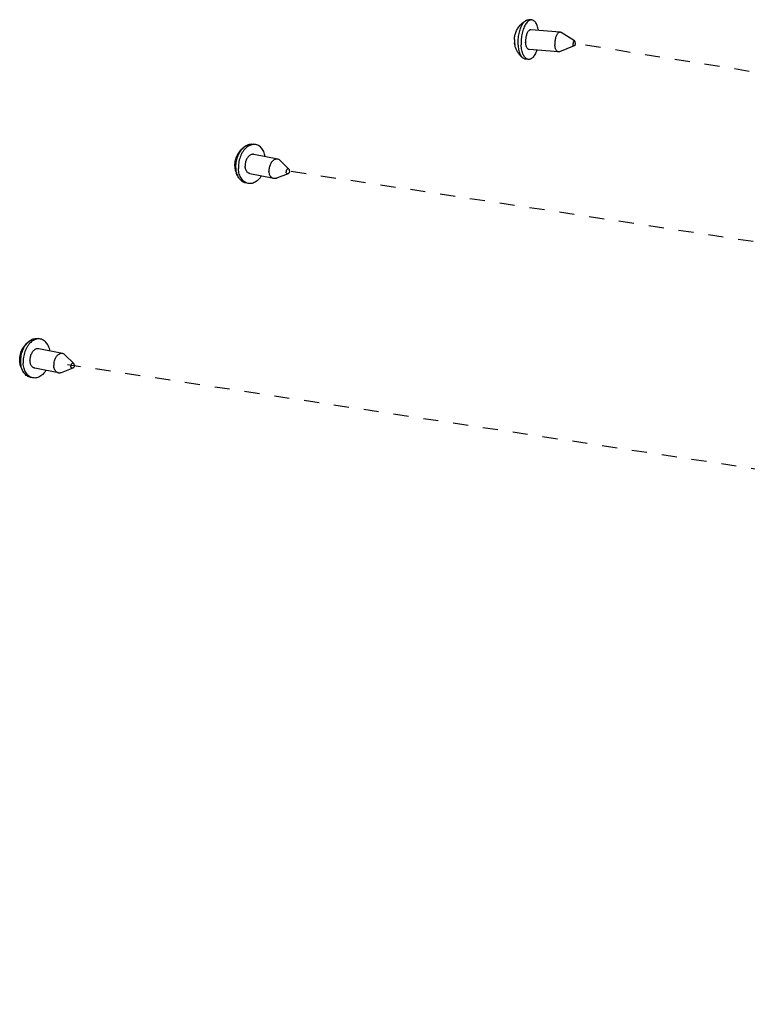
# Model space of a CAD drawing. Header units: inches. Extents: x -4 to 262, y 56 to 231.
# Tile 55 of 162: x 25.9 to 31.7, y 160.61 to 168.45. Entities that reach past the tile are written whole.
import ezdxf

# ---------------------------------------------------------------- set-up
doc = ezdxf.new("R2010")
doc.units = ezdxf.units.IN
doc.header["$LTSCALE"] = 1.2
doc.header["$MEASUREMENT"] = 0
doc.linetypes.add('DASHED', pattern=[0.2, 0.1, -0.1])
doc.layers.get('0').update_dxf_attribs({"linetype": 'CONTINUOUS'})
doc.layers.add('02___PRT_ALL_AXES', color=7, linetype='CONTINUOUS')
doc.layers.add('7_ALL_FEATURES', color=7, linetype='CONTINUOUS')

msp = doc.modelspace()

# ---------------------------------------------------------------- linework, layer by layer
at = {"color": 4, "linetype": 'DASHED'}
for p, q in [((59.6787535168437, 163.5692995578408), (30.31761095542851, 168.2608500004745)), ((59.7431950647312, 162.4334349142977), (28.00017030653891, 167.2500444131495)), ((59.84665685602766, 160.6097886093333), (26.28646462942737, 165.7021306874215))]:
    msp.add_line(p, q, dxfattribs=at)
at = {"layer": '02___PRT_ALL_AXES', "color": 7, "linetype": 'Continuous'}
for p, q in [((29.98114446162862, 168.4470448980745), (29.95783443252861, 168.4489960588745)), ((30.20717929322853, 168.3491091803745), (29.97457650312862, 168.3685791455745)), ((30.32264738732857, 168.2803554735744), (30.21471675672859, 168.3465499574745)), ((30.31933462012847, 168.2407786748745), (30.20190140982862, 168.1934482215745)), ((30.19404337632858, 168.1921776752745), (29.96144058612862, 168.2116476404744)), ((29.95487262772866, 168.1331818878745), (29.93156259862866, 168.1351330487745)), ((27.785095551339, 167.4543390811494), (27.76611589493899, 167.4581874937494)), ((27.95883969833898, 167.3387673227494), (27.76944821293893, 167.3771693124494)), ((28.04864306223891, 167.2592611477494), (27.97821952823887, 167.3281715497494)), ((27.92754502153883, 167.1844277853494), (27.73815353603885, 167.2228297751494)), ((28.04122460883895, 167.2226747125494), (27.94952144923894, 167.1866379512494)), ((27.72250619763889, 167.1456600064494), (27.70352654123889, 167.1495084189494)), ((26.07138987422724, 165.9064253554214), (26.05241021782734, 165.9102737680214)), ((26.24513402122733, 165.7908535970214), (26.05574253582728, 165.8292555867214)), ((26.33493738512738, 165.7113474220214), (26.26451385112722, 165.7802578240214)), ((26.21383934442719, 165.6365140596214), (26.0244478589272, 165.6749160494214)), ((26.3275189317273, 165.6747609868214), (26.2358157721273, 165.6387242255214)), ((26.00880052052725, 165.5977462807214), (25.98982086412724, 165.6015946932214))]:
    msp.add_line(p, q, dxfattribs=at)
for points, start_tangent, end_tangent in [([(29.98114490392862, 168.4470391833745), (29.97536947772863, 168.4469995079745), (29.96471204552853, 168.4442072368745), (29.95412825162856, 168.4379727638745), (29.94385452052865, 168.4284353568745), (29.9341203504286, 168.4158080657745), (29.92514318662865, 168.4003729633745), (29.91712356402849, 168.3824748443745), (29.91024062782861, 168.3625135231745), (29.90464813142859, 168.3409349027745), (29.9004710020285, 168.3182210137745), (29.89780254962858, 168.2948792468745), (29.8967023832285, 168.2714310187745), (29.8971950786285, 168.2484001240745)], (-0.9965430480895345, 0.08307799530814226), (0.05679379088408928, -0.9983859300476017)), ([(30.03528918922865, 168.3635522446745), (30.03313739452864, 168.3745993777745), (30.02807245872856, 168.3933857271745), (30.02166579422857, 168.4098651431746), (30.01406051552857, 168.4236695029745), (30.00542651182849, 168.4344904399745), (29.99595665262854, 168.4420862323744), (29.98586247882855, 168.4462872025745), (29.98114490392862, 168.4470391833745)], (-0.1683537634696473, 0.9857266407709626), (-0.9965430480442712, 0.08307799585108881)), ([(29.97457297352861, 168.3685773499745), (29.97355620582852, 168.3686312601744), (29.96698759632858, 168.3674148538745), (29.96045375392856, 168.3635660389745), (29.95417718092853, 168.3572158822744), (29.94837161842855, 168.3485806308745), (29.94323476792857, 168.3379543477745), (29.93894155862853, 168.3256988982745), (29.93563819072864, 168.3122316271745), (29.93343715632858, 168.2980111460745), (29.93241340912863, 168.2835217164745), (29.93260181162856, 168.2692567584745)], (-0.9962940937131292, 0.0860120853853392), (0.05679379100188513, -0.9983859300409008)), ([(30.20717911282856, 168.3491070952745), (30.20615899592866, 168.3491612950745), (30.1995903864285, 168.3479448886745), (30.19305654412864, 168.3440960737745), (30.18677997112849, 168.3377459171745), (30.18097440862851, 168.3291106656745), (30.1758375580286, 168.3184843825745), (30.17154434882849, 168.3062289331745), (30.16824098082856, 168.2927616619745), (30.16603994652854, 168.2785411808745), (30.16501619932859, 168.2640517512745), (30.16520460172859, 168.2497867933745)], (-0.996275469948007, 0.0862275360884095), (0.05679379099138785, -0.9983859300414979)), ([(30.21471800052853, 168.3465519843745), (30.2125386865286, 168.3477038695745), (30.20717911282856, 168.3491070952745)], (-0.8523180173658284, 0.5230238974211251), (-0.9962754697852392, 0.08622753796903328)), ([(29.95487218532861, 168.1331876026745), (29.95015461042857, 168.1339395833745), (29.94006043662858, 168.1381405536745), (29.93059057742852, 168.1457363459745), (29.92195657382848, 168.1565572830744), (29.91435129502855, 168.1703616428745), (29.90794463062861, 168.1868410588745), (29.9028796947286, 168.2056274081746), (29.89926962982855, 168.2263010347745), (29.8971950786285, 168.2484001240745)], (-0.9965430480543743, 0.08307799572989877), (-0.05679379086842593, 0.9983859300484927)), ([(29.96144411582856, 168.2116494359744), (29.95608119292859, 168.2130529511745), (29.95010767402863, 168.2171345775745), (29.94474374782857, 168.2237014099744), (29.94017207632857, 168.2325298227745), (29.93654834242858, 168.2433191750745), (29.93399594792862, 168.2557020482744), (29.93260181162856, 168.2692567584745)], (-0.9962940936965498, 0.0860120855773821), (-0.0567937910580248, 0.9983859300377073)), ([(30.19404355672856, 168.1921797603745), (30.18868398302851, 168.1935829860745), (30.18271046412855, 168.1976646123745), (30.17734653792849, 168.2042314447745), (30.1727748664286, 168.2130598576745), (30.16915113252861, 168.2238492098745), (30.16659873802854, 168.2362320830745), (30.16520460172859, 168.2497867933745)], (-0.9962754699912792, 0.08622753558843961), (-0.0567937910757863, 0.9983859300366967)), ([(30.32264723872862, 168.2803560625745), (30.32261342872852, 168.2803761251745), (30.32029478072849, 168.2810307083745), (30.31788797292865, 168.2803020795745), (30.31555702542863, 168.2782398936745), (30.31346078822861, 168.2749846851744), (30.31174211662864, 168.2707582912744), (30.31051813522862, 168.2658487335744), (30.30987225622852, 168.2605905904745), (30.30984849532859, 168.2553421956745)], (-0.8580087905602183, 0.5136350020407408), (0.0567937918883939, -0.9983859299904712)), ([(30.31933610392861, 168.2407827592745), (30.31770749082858, 168.2404365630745), (30.31538884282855, 168.2410911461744), (30.31331636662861, 168.2430843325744), (30.31163129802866, 168.2462802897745), (30.31044847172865, 168.2504612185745), (30.30984849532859, 168.2553421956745)], (-0.9275147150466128, -0.3737866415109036), (-0.05679379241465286, 0.9983859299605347)), ([(30.32815377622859, 168.2661250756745), (30.32813001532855, 168.2608766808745), (30.32748413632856, 168.2556185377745), (30.32626015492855, 168.2507089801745), (30.32454148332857, 168.2464825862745), (30.32244524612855, 168.2432273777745), (30.32011429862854, 168.2411651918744), (30.31933610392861, 168.2407827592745)], (0.05679378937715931, -0.9983859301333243), (-0.9275147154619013, -0.3737866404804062)), ([(30.32815377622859, 168.2661250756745), (30.32755379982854, 168.2710060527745), (30.32637097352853, 168.2751869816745), (30.32468590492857, 168.2783829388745), (30.32264723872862, 168.2803560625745)], (-0.05679378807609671, 0.9983859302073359), (-0.8580087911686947, 0.5136350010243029)), ([(30.02214420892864, 168.2065118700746), (30.01889352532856, 168.1977519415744), (30.01087390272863, 168.1798538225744), (30.00189673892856, 168.1644187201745), (29.99216256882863, 168.1517914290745), (29.98188883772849, 168.1422540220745), (29.97130504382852, 168.1360195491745), (29.96064761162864, 168.1332272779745), (29.95487218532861, 168.1331876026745)], (-0.329910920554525, -0.9440120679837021), (-0.9965430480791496, 0.08307799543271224)), ([(30.2019016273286, 168.1934476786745), (30.20163228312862, 168.1933419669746), (30.19506367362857, 168.1921255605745), (30.19404355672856, 168.1921797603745)], (-0.9282196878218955, -0.3720325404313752), (-0.9962754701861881, 0.08622753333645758)), ([(27.78509604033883, 167.4543389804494), (27.7694303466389, 167.4557517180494), (27.75328123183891, 167.4537125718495), (27.7371437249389, 167.4482397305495), (27.72137831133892, 167.4394554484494), (27.70633716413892, 167.4275559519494), (27.692356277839, 167.4128070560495), (27.67974796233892, 167.3955382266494), (27.66879386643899, 167.3761352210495), (27.65973868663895, 167.3550314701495), (27.65278470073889, 167.3326983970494), (27.64808724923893, 167.3096348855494), (27.64575126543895, 167.2863561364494), (27.64582893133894, 167.2633821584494)], (-0.9800591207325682, 0.1987061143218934), (0.05679379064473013, -0.9983859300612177)), ([(27.85925040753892, 167.3589647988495), (27.85443735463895, 167.3796160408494), (27.84734341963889, 167.3986806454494), (27.83815989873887, 167.4155408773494), (27.82709193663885, 167.4298201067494), (27.81438677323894, 167.4411993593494), (27.80032822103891, 167.4494244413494), (27.78509604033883, 167.4543389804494)], (-0.1691662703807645, 0.985587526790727), (-0.9800591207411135, 0.1987061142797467)), ([(27.76944830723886, 167.3771674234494), (27.76443298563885, 167.3778201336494), (27.75449420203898, 167.3770659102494), (27.74453180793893, 167.3736872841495), (27.73488506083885, 167.3677993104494), (27.72588246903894, 167.3596024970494), (27.71783060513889, 167.3493759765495), (27.71100366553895, 167.3374680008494), (27.70563413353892, 167.3242840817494), (27.70190486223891, 167.3102731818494), (27.6999428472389, 167.2959124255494), (27.69981490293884, 167.2816908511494)], (-0.9800629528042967, 0.198687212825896), (0.05679379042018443, -0.9983859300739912)), ([(27.95883933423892, 167.3387655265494), (27.95382447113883, 167.3394181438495), (27.94388568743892, 167.3386639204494), (27.93392329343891, 167.3352852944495), (27.9242765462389, 167.3293973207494), (27.91527395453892, 167.3212005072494), (27.90722209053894, 167.3109739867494), (27.90039515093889, 167.2990660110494), (27.8950256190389, 167.2858820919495), (27.89129634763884, 167.2718711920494), (27.889334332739, 167.2575104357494), (27.88920638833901, 167.2432888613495)], (-0.9800655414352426, 0.1986744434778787), (0.05679379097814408, -0.9983859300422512)), ([(27.97821929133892, 167.3281713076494), (27.97228972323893, 167.3330408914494), (27.96340119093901, 167.3375222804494), (27.95883933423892, 167.3387655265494)], (-0.7147811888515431, 0.6993481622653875), (-0.9800655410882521, 0.1986744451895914)), ([(27.72250570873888, 167.1456601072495), (27.70727352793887, 167.1505746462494), (27.69321497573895, 167.1587997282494), (27.68050981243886, 167.1701789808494), (27.66944185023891, 167.1844582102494), (27.66025832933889, 167.2013184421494), (27.65316439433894, 167.2203830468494), (27.64831851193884, 167.2412261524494), (27.64582893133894, 167.2633821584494)], (-0.9800591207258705, 0.1987061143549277), (-0.05679379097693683, 0.99838593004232)), ([(27.73815344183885, 167.2228316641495), (27.73359204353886, 167.2240748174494), (27.72470351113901, 167.2285562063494), (27.71680585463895, 167.2354705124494), (27.71016801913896, 167.2445822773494), (27.70501604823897, 167.2555812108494), (27.7015253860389, 167.2680927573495), (27.69981490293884, 167.2816908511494)], (-0.9800629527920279, 0.1986872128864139), (-0.05679379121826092, 0.998385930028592)), ([(27.92754538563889, 167.1844295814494), (27.92298352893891, 167.1856728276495), (27.91409499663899, 167.1901542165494), (27.90619734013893, 167.1970685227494), (27.89955950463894, 167.2061802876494), (27.89440753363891, 167.2171792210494), (27.89091687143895, 167.2296907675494), (27.88920638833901, 167.2432888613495)], (-0.9800655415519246, 0.1986744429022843), (-0.05679379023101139, 0.9983859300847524)), ([(28.04864333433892, 167.2592608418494), (28.04560219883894, 167.2613649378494), (28.04212522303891, 167.2621783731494), (28.03847537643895, 167.2616202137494), (28.0349013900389, 167.2597284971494), (28.03164682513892, 167.2566321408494), (28.02893347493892, 167.2525421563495), (28.02694624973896, 167.2477372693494), (28.02582057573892, 167.2425449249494), (28.02563316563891, 167.2373189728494)], (-0.7152697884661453, 0.6988484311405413), (0.05679379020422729, -0.9983859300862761)), ([(28.041221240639, 167.2226729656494), (28.04070170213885, 167.2224833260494), (28.03705185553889, 167.2219251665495), (28.03357487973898, 167.2227386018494), (28.0305077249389, 167.2248681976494), (28.02805941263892, 167.2281688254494), (28.02639679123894, 167.2324155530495), (28.02563316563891, 167.2373189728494)], (-0.93101028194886, -0.3649929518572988), (-0.05679378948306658, 0.9983859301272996)), ([(28.05354391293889, 167.2467845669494), (28.05335650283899, 167.2415586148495), (28.05223082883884, 167.2363662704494), (28.05024360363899, 167.2315613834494), (28.04753025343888, 167.2274713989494), (28.0442756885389, 167.2243750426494), (28.041221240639, 167.2226729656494)], (0.05679379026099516, -0.9983859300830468), (-0.9310102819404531, -0.3649929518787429)), ([(28.05354391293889, 167.2467845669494), (28.05278028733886, 167.2516879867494), (28.05111766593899, 167.2559347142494), (28.04864333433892, 167.2592608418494)], (-0.0567937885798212, 0.9983859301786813), (-0.7152697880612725, 0.6988484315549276)), ([(27.82795427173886, 167.2046174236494), (27.81524547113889, 167.1871920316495), (27.80126458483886, 167.1724431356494), (27.7862234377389, 167.1605436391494), (27.77045802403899, 167.1517593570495), (27.75432051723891, 167.1462865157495), (27.73817140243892, 167.1442473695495), (27.72250570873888, 167.1456601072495)], (-0.5397240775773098, -0.8418419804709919), (-0.980059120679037, 0.1987061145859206)), ([(27.94952132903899, 167.1866382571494), (27.94249903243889, 167.1845311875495), (27.93256024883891, 167.1837769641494), (27.92754538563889, 167.1844295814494)], (-0.9307238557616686, -0.3657227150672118), (-0.9800655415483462, 0.1986744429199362)), ([(26.07139036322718, 165.9064252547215), (26.05572466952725, 165.9078379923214), (26.03957555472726, 165.9057988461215), (26.02343804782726, 165.9003260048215), (26.00767263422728, 165.8915417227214), (25.99263148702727, 165.8796422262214), (25.97865060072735, 165.8648933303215), (25.96604228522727, 165.8476245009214), (25.95508818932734, 165.8282214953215), (25.9460330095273, 165.8071177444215), (25.93907902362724, 165.7847846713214), (25.93438157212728, 165.7617211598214), (25.9320455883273, 165.7384424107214), (25.93212325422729, 165.7154684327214)], (-0.9800591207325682, 0.1987061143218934), (0.05679379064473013, -0.9983859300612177)), ([(26.14554473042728, 165.8110510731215), (26.1407316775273, 165.8317023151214), (26.13363774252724, 165.8507669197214), (26.12445422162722, 165.8676271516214), (26.1133862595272, 165.8819063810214), (26.10068109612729, 165.8932856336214), (26.08662254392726, 165.9015107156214), (26.07139036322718, 165.9064252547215)], (-0.1691662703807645, 0.985587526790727), (-0.9800591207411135, 0.1987061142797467)), ([(26.05574263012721, 165.8292536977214), (26.0507273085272, 165.8299064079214), (26.04078852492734, 165.8291521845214), (26.03082613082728, 165.8257735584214), (26.0211793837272, 165.8198855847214), (26.01217679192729, 165.8116887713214), (26.00412492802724, 165.8014622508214), (25.99729798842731, 165.7895542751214), (25.99192845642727, 165.7763703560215), (25.98819918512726, 165.7623594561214), (25.98623717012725, 165.7479986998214), (25.98610922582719, 165.7337771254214)], (-0.9800629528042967, 0.198687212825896), (0.05679379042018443, -0.9983859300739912)), ([(26.0244477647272, 165.6749179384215), (26.01988636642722, 165.6761610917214), (26.01099783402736, 165.6806424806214), (26.0031001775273, 165.6875567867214), (25.99646234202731, 165.6966685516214), (25.99131037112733, 165.7076674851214), (25.98781970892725, 165.7201790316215), (25.98610922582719, 165.7337771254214)], (-0.9800629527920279, 0.1986872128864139), (-0.05679379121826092, 0.998385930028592)), ([(26.24513365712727, 165.7908518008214), (26.24011879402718, 165.7915044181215), (26.23018001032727, 165.7907501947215), (26.22021761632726, 165.7873715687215), (26.21057086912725, 165.7814835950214), (26.20156827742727, 165.7732867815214), (26.19351641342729, 165.7630602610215), (26.18668947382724, 165.7511522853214), (26.18131994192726, 165.7379683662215), (26.1775906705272, 165.7239574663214), (26.17562865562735, 165.7095967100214), (26.17550071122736, 165.6953751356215)], (-0.9800655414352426, 0.1986744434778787), (0.05679379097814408, -0.9983859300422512)), ([(26.26451361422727, 165.7802575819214), (26.25858404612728, 165.7851271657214), (26.24969551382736, 165.7896085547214), (26.24513365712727, 165.7908518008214)], (-0.7147811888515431, 0.6993481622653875), (-0.9800655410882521, 0.1986744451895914)), ([(26.00880003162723, 165.5977463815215), (25.99356785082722, 165.6026609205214), (25.97950929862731, 165.6108860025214), (25.96680413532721, 165.6222652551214), (25.95573617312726, 165.6365444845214), (25.94655265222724, 165.6534047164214), (25.9394587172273, 165.6724693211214), (25.93461283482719, 165.6933124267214), (25.93212325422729, 165.7154684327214)], (-0.9800591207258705, 0.1987061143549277), (-0.05679379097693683, 0.99838593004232)), ([(26.11424859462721, 165.6567036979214), (26.10153979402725, 165.6392783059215), (26.08755890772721, 165.6245294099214), (26.07251776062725, 165.6126299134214), (26.05675234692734, 165.6038456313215), (26.04061484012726, 165.5983727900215), (26.02446572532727, 165.5963336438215), (26.00880003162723, 165.5977463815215)], (-0.5397240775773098, -0.8418419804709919), (-0.9800591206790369, 0.1987061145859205)), ([(26.21383970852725, 165.6365158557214), (26.20927785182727, 165.6377591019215), (26.20038931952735, 165.6422404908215), (26.19249166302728, 165.6491547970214), (26.1858538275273, 165.6582665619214), (26.18070185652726, 165.6692654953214), (26.1772111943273, 165.6817770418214), (26.17550071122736, 165.6953751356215)], (-0.9800655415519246, 0.1986744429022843), (-0.05679379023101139, 0.9983859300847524)), ([(26.33493765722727, 165.7113471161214), (26.33189652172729, 165.7134512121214), (26.32841954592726, 165.7142646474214), (26.32476969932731, 165.7137064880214), (26.32119571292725, 165.7118147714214), (26.31794114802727, 165.7087184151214), (26.31522779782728, 165.7046284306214), (26.31324057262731, 165.6998235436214), (26.31211489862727, 165.6946311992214), (26.31192748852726, 165.6894052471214)], (-0.7152697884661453, 0.6988484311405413), (0.05679379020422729, -0.9983859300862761)), ([(26.32751556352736, 165.6747592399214), (26.3269960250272, 165.6745696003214), (26.32334617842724, 165.6740114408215), (26.31986920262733, 165.6748248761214), (26.31680204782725, 165.6769544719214), (26.31435373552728, 165.6802550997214), (26.31269111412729, 165.6845018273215), (26.31192748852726, 165.6894052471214)], (-0.93101028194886, -0.3649929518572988), (-0.05679378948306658, 0.9983859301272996)), ([(26.33983823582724, 165.6988708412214), (26.33965082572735, 165.6936448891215), (26.3385251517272, 165.6884525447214), (26.33653792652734, 165.6836476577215), (26.33382457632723, 165.6795576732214), (26.33057001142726, 165.6764613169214), (26.32751556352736, 165.6747592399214)], (0.05679379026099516, -0.9983859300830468), (-0.9310102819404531, -0.3649929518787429)), ([(26.33983823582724, 165.6988708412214), (26.33907461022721, 165.7037742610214), (26.33741198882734, 165.7080209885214), (26.33493765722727, 165.7113471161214)], (-0.0567937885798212, 0.9983859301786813), (-0.7152697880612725, 0.6988484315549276)), ([(26.23581565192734, 165.6387245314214), (26.22879335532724, 165.6366174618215), (26.21885457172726, 165.6358632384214), (26.21383970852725, 165.6365158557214)], (-0.9307238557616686, -0.3657227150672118), (-0.9800655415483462, 0.1986744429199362))]:
    msp.add_spline(points, degree=3, dxfattribs=dict(at, start_tangent=start_tangent, end_tangent=end_tangent))
at = {"layer": '7_ALL_FEATURES', "color": 7, "linetype": 'Continuous'}
for p, q in [((29.93608603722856, 168.4434645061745), (29.93754525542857, 168.4442909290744)), ((29.84582964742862, 168.2541104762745), (29.8450562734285, 168.2588802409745)), ((29.84537647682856, 168.2643147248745), (29.84660524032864, 168.2542410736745))]:
    msp.add_line(p, q, dxfattribs=at)
for points, start_tangent, end_tangent in [([(29.84319884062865, 168.2915345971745), (29.8438503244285, 168.3019344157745), (29.84595799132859, 168.3174784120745), (29.84933873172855, 168.3325365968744), (29.85402874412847, 168.3473546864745), (29.86024790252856, 168.3623012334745), (29.86832043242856, 168.3775523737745), (29.87779689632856, 168.3919466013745), (29.8883923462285, 168.4051378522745), (29.9013559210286, 168.4183799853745), (29.9146119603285, 168.4294762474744), (29.93214012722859, 168.4412308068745)], (0.03374358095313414, 0.9994305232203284), (0.8616241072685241, 0.5075469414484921)), ([(29.8738850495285, 168.2503512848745), (29.87338014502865, 168.2723223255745), (29.87432707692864, 168.2946952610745), (29.87670656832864, 168.3170146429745), (29.88047017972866, 168.3388261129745), (29.88554129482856, 168.3596856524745), (29.89181668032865, 168.3791686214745), (29.89916858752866, 168.3968784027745), (29.90744735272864, 168.4124544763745), (29.91648444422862, 168.4255797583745), (29.92609589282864, 168.4359870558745), (29.93608603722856, 168.4434645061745)], (-0.0567937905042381, 0.9983859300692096), (0.8616241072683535, 0.5075469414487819)), ([(29.93754526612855, 168.4442909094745), (29.94625150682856, 168.4478598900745), (29.95638536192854, 168.4490837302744), (29.9578343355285, 168.4489949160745)], (0.8785514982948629, 0.4776476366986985), (0.9964195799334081, -0.08454596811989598)), ([(29.84319885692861, 168.2915346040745), (29.8432263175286, 168.2901303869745), (29.84350407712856, 168.2882371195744), (29.84405835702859, 168.2863628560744), (29.84488274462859, 168.2845210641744)], (-0.03367222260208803, -0.9994329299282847), (0.4646394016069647, -0.8854999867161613)), ([(29.84488274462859, 168.2845210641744), (29.84479538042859, 168.2744917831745), (29.84537647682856, 168.2643147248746)], (-0.04195017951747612, -0.9991197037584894), (0.08944437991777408, -0.995991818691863)), ([(29.8450562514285, 168.2588802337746), (29.84501389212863, 168.2591909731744), (29.84491391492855, 168.2608688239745), (29.84502858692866, 168.2625530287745), (29.84535926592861, 168.2642546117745), (29.84537514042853, 168.2643158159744)], (-0.1468284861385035, 0.9891619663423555), (0.2531051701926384, 0.9674387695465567)), ([(29.84660524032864, 168.2542410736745), (29.84586230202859, 168.2558686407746), (29.84533019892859, 168.2575218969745), (29.8450562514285, 168.2588802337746)], (-0.4646394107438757, 0.8854999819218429), (-0.146828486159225, 0.9891619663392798)), ([(29.91233795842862, 168.1431456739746), (29.89502755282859, 168.1586133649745), (29.88059779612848, 168.1751812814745), (29.86785539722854, 168.1941053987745), (29.85782788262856, 168.2139455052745), (29.85068666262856, 168.2335929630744), (29.84620508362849, 168.2520462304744), (29.84582964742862, 168.2541104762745)], (-0.7869149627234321, 0.6170614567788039), (-0.1732264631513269, 0.9848820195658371)), ([(29.91233755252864, 168.1431451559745), (29.90483443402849, 168.1503277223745), (29.89682124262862, 168.1613938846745), (29.88978269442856, 168.1751201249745), (29.88386207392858, 168.1912270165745), (29.87917990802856, 168.2093866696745), (29.87583151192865, 168.2292294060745), (29.8738850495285, 168.2503512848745)], (-0.7871423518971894, 0.6167713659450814), (-0.05679379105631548, 0.9983859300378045)), ([(29.9315626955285, 168.1351341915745), (29.92311572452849, 168.1370179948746), (29.91365914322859, 168.1421469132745), (29.91233755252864, 168.1431451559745)], (-0.9964195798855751, 0.08454596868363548), (-0.7871423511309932, 0.6167713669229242)), ([(27.70863420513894, 167.4472025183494), (27.71093039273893, 167.4484956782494), (27.72620873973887, 167.4552479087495)], (0.8651859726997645, 0.5014511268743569), (0.9470212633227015, 0.3211708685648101)), ([(27.72620873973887, 167.4552479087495), (27.74166241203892, 167.4589180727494), (27.75697681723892, 167.4594314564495), (27.76611566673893, 167.4581863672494)], (0.9470212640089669, 0.3211708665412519), (0.9800832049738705, -0.1985872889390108)), ([(27.65486382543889, 167.1820160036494), (27.64072812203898, 167.2039160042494), (27.62951661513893, 167.2286266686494), (27.62181579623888, 167.2563138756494), (27.618638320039, 167.2837640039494), (27.61947926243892, 167.3095383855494), (27.62371353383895, 167.3338664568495), (27.63114254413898, 167.3571874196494), (27.64141039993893, 167.3788579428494), (27.65448319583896, 167.3990161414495), (27.67083236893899, 167.4179936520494), (27.68794566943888, 167.4332153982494), (27.7086343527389, 167.4472022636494)], (-0.6014552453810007, 0.7989064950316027), (0.8651388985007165, 0.5015323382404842)), ([(27.626849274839, 167.2672305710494), (27.62672259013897, 167.2891497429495), (27.6287964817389, 167.3113681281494), (27.63302873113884, 167.3334334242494), (27.63933318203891, 167.3548964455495), (27.647581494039, 167.3753202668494), (27.65760575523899, 167.3942891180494), (27.66920190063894, 167.4114168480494), (27.68213386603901, 167.4263547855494), (27.696138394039, 167.4387988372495), (27.70863420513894, 167.4472025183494)], (-0.05679379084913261, 0.9983859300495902), (0.8651859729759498, 0.5014511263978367)), ([(27.65486369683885, 167.1820159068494), (27.64864569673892, 167.1911904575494), (27.640184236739, 167.2076457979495), (27.6336493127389, 167.2260595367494), (27.62917395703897, 167.2460568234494), (27.626849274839, 167.2672305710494)], (-0.6014536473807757, 0.798907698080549), (-0.05679379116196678, 0.9983859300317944)), ([(27.70352676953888, 167.1495095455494), (27.69780223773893, 167.1509183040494), (27.68369245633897, 167.1566853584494), (27.67062350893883, 167.1654482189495), (27.65886144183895, 167.1770284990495), (27.65486369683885, 167.1820159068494)], (-0.9800832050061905, 0.1985872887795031), (-0.6014536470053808, 0.7989076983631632)), ([(25.94115814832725, 165.6341022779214), (25.92702244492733, 165.6560022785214), (25.91581093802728, 165.6807129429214), (25.90811011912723, 165.7084001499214), (25.90493264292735, 165.7358502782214), (25.90577358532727, 165.7616246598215), (25.9100078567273, 165.7859527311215), (25.91743686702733, 165.8092736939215), (25.92770472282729, 165.8309442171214), (25.94077751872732, 165.8511024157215), (25.95712669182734, 165.8700799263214), (25.97423999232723, 165.8853016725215), (25.99492867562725, 165.8992885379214)], (-0.6014552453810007, 0.7989064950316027), (0.8651388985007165, 0.5015323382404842)), ([(25.91314359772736, 165.7193168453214), (25.91301691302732, 165.7412360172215), (25.91509080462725, 165.7634544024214), (25.91932305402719, 165.7855196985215), (25.92562750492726, 165.8069827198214), (25.93387581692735, 165.8274065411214), (25.94390007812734, 165.8463753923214), (25.95549622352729, 165.8635031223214), (25.96842818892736, 165.8784410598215), (25.98243271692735, 165.8908851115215), (25.99492852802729, 165.8992887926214)], (-0.05679379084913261, 0.9983859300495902), (0.8651859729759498, 0.5014511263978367)), ([(25.99492852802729, 165.8992887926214), (25.99722471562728, 165.9005819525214), (26.01250306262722, 165.9073341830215)], (0.8651859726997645, 0.5014511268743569), (0.9470212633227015, 0.3211708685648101)), ([(26.01250306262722, 165.9073341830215), (26.02795673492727, 165.9110043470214), (26.04327114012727, 165.9115177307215), (26.05240998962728, 165.9102726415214)], (0.9470212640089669, 0.3211708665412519), (0.9800832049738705, -0.1985872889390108)), ([(25.9411580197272, 165.6341021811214), (25.93494001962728, 165.6432767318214), (25.92647855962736, 165.6597320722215), (25.91994363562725, 165.6781458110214), (25.91546827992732, 165.6981430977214), (25.91314359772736, 165.7193168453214)], (-0.6014536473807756, 0.7989076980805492), (-0.05679379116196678, 0.9983859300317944)), ([(25.98982109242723, 165.6015958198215), (25.98409656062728, 165.6030045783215), (25.96998677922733, 165.6087716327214), (25.95691783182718, 165.6175344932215), (25.9451557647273, 165.6291147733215), (25.9411580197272, 165.6341021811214)], (-0.9800832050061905, 0.1985872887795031), (-0.6014536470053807, 0.7989076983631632))]:
    msp.add_spline(points, degree=3, dxfattribs=dict(at, start_tangent=start_tangent, end_tangent=end_tangent))

doc.saveas('drawing.dxf')
